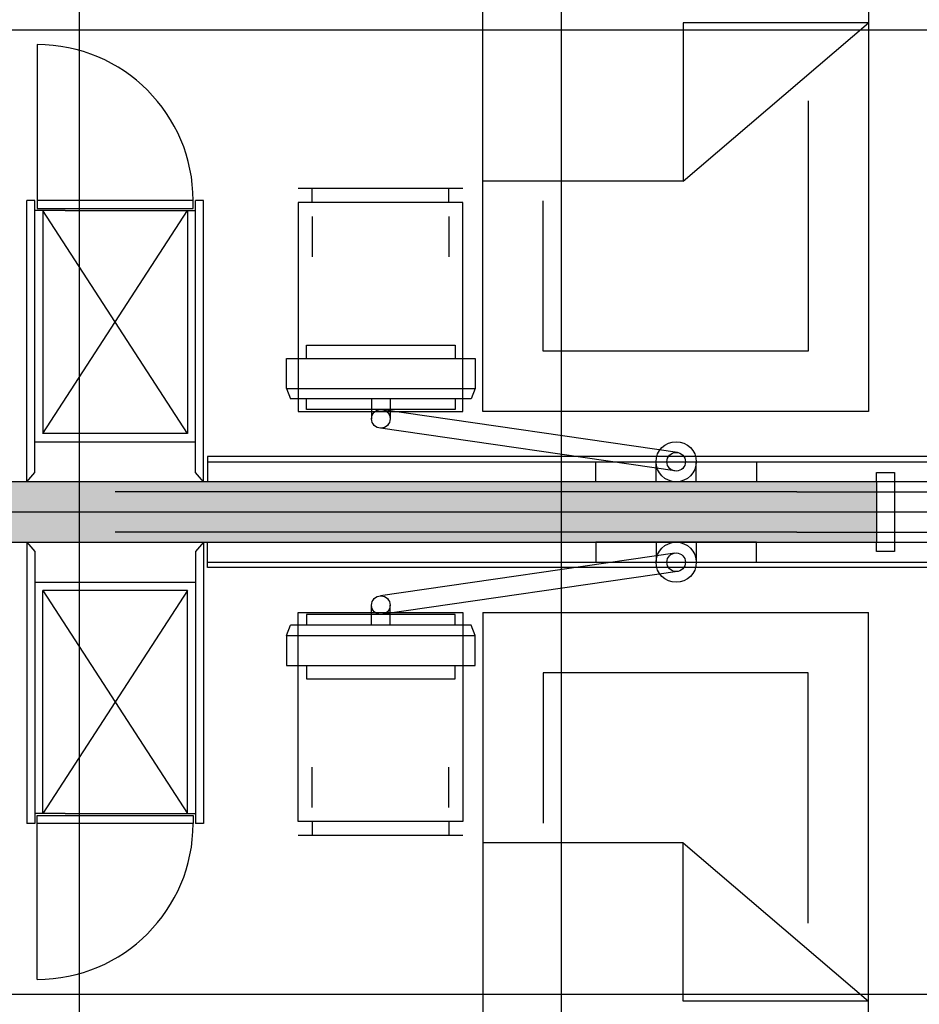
# Model space of a CAD drawing. Header units: millimetres. Extents: x 2502971067 to 2502991033, y 5626762590 to 5626807088.
# Tile 88 of 109: x 2502972502 to 2502974741, y 5626801185 to 5626803635. Entities that reach past the tile are written whole.
import ezdxf

# ---------------------------------------------------------------- set-up
doc = ezdxf.new("R2010")
doc.units = ezdxf.units.MM
for name, color, linetype in [('A_Fenster-Innen', 2, 'Continuous'), ('A_Raster', 253, 'Continuous'), ('A_Schraffur-Wand', 9, 'Continuous'), ('A_Wand', 7, 'Continuous'), ('I_Bett', 2, 'Continuous'), ('I_Bettenwandkanal', 2, 'Continuous'), ('I_Möbel', 2, 'Continuous')]:
    doc.layers.add(name, color=color, linetype=linetype)

msp = doc.modelspace()

# ---------------------------------------------------------------- hatches: boundary and pattern name
at = {"layer": 'A_Schraffur-Wand'}
h = msp.add_hatch(color=256, dxfattribs=at)
h.dxf.hatch_style = 1
h.paths.add_polyline_path([(2502974634.998, 5626802334.99946), (2502974634.998, 5626802484.99946), (2502972345, 5626802484.99946), (2502972345, 5626802334.99946)])

# ---------------------------------------------------------------- linework, layer by layer
at = {"layer": 'A_Fenster-Innen'}
for p, q in [((2502974634.998, 5626802484.99946), (2502974634.998, 5626802507.99946)), ((2502974634.998, 5626802507.99946), (2502974679.998, 5626802507.99946)), ((2502974679.998, 5626802507.99946), (2502974679.998, 5626802311.99946)), ((2502975894.998, 5626802484.99946), (2502974634.998, 5626802484.99946)), ((2502974634.998, 5626802334.99946), (2502975894.998, 5626802334.99946)), ((2502974634.998, 5626802311.99946), (2502974634.998, 5626802334.99946)), ((2502974679.998, 5626802311.99946), (2502974634.998, 5626802311.99946))]:
    msp.add_line(p, q, dxfattribs=at)
at = {"layer": 'A_Raster'}
for p, q in [((2502972650, 5626806160), (2502972650, 5626762660)), ((2502973850, 5626806160), (2502973850, 5626762660)), ((2502971300, 5626803610), (2502990800, 5626803610)), ((2502971300, 5626802410), (2502990800, 5626802410)), ((2502971300, 5626801210), (2502990800, 5626801210))]:
    msp.add_line(p, q, dxfattribs=at)
at = {"layer": 'A_Wand'}
for p, q in [((2502974634.998, 5626802484.99946), (2502972345, 5626802484.99946)), ((2502974634.998, 5626802484.99946), (2502974634.998, 5626802334.99946)), ((2502973836.20447, 5626802459.99998), (2502972740.00223, 5626802459.99998)), ((2502974436.20447, 5626802459.99998), (2502976094.95768, 5626802459.99998)), ((2502973836.20447, 5626802359.98839), (2502972740.00223, 5626802359.98839)), ((2502974436.20447, 5626802359.98839), (2502976094.95768, 5626802359.98839)), ((2502972345, 5626802334.99946), (2502974634.998, 5626802334.99946))]:
    msp.add_line(p, q, dxfattribs=at)
at = {"layer": 'I_Bett'}
for p, q in [((2502973654.997824, 5626802659.999998), (2502973654.997824, 5626804809.999998)), ((2502974614.997854, 5626804809.999998), (2502974614.997854, 5626802659.999998)), ((2502974153.977484, 5626803626.997252), (2502974153.977484, 5626803233.466551)), ((2502974153.977484, 5626803233.466551), (2502974614.997854, 5626803626.997252)), ((2502974614.997854, 5626803626.997252), (2502974153.977484, 5626803626.997252)), ((2502974464.997854, 5626803433.217039), (2502974464.997854, 5626802809.999937)), ((2502974153.977484, 5626803233.466551), (2502973654.997824, 5626803233.466551)), ((2502973604.997808, 5626803214.999998), (2502973194.997793, 5626803214.999998)), ((2502973229.997808, 5626803179.999998), (2502973229.997808, 5626803214.999998)), ((2502973569.997839, 5626803179.999998), (2502973569.997839, 5626803214.999998)), ((2502973194.997793, 5626803179.999998), (2502973194.997793, 5626802659.999998)), ((2502973604.997808, 5626803179.999998), (2502973194.997793, 5626803179.999998)), ((2502973604.997808, 5626802659.999998), (2502973604.997808, 5626803179.999998)), ((2502973804.997839, 5626802809.999937), (2502973804.997839, 5626803184.006773)), ((2502973229.997808, 5626803144.999937), (2502973229.997808, 5626803044.999998)), ((2502973569.997839, 5626803144.999937), (2502973569.997839, 5626803044.999998)), ((2502974464.997854, 5626802809.999937), (2502973804.997839, 5626802809.999937)), ((2502973194.997793, 5626802659.999998), (2502973604.997808, 5626802659.999998)), ((2502974614.997854, 5626802659.999998), (2502973654.997824, 5626802659.999998)), ((2502973194.997793, 5626801640.000046), (2502973194.997793, 5626802160.000046)), ((2502973194.997793, 5626802160.000046), (2502973604.997808, 5626802160.000046)), ((2502973604.997808, 5626802160.000046), (2502973604.997808, 5626801640.000046)), ((2502973654.997824, 5626802160.000046), (2502973654.997824, 5626800009.999985)), ((2502973654.997824, 5626802160.000046), (2502974614.997854, 5626802160.000046)), ((2502974614.997854, 5626800009.999985), (2502974614.997854, 5626802160.000046)), ((2502973804.997839, 5626802010.000046), (2502973804.997839, 5626801635.99321)), ((2502974464.997854, 5626802010.000046), (2502973804.997839, 5626802010.000046)), ((2502974464.997854, 5626801386.783005), (2502974464.997854, 5626802010.000046)), ((2502973229.997808, 5626801675.000046), (2502973229.997808, 5626801775.000046)), ((2502973569.997839, 5626801675.000046), (2502973569.997839, 5626801775.000046)), ((2502973604.997808, 5626801640.000046), (2502973194.997793, 5626801640.000046)), ((2502973229.997808, 5626801640.000046), (2502973229.997808, 5626801605.000046)), ((2502973569.997839, 5626801640.000046), (2502973569.997839, 5626801605.000046)), ((2502973604.997808, 5626801605.000046), (2502973194.997793, 5626801605.000046)), ((2502974153.977484, 5626801586.533493), (2502973654.997824, 5626801586.533493)), ((2502974153.977484, 5626801193.002731), (2502974153.977484, 5626801586.533493)), ((2502974153.977484, 5626801586.533493), (2502974614.997854, 5626801193.002731)), ((2502974614.997854, 5626801193.002731), (2502974153.977484, 5626801193.002731))]:
    msp.add_line(p, q, dxfattribs=at)
at = {"layer": 'I_Bettenwandkanal'}
for p, q in [((2502972970.006542, 5626802534.995549), (2502977374.999015, 5626802534.995549)), ((2502972970.006542, 5626802284.995549), (2502977374.999015, 5626802284.995549))]:
    msp.add_line(p, q, dxfattribs=at)
at = {"layer": 'I_Möbel'}
for p, q in [((2502972546.00445, 5626803572.98346), (2502972546.00445, 5626803184.98137)), ((2502972539.99985, 5626803184.98137), (2502972520, 5626803184.98139)), ((2502972520.00445, 5626802484.9985), (2502972520, 5626803184.98139)), ((2502972540.00445, 5626802508.5805), (2502972540.00445, 5626803184.98137)), ((2502972546.00445, 5626803184.98137), (2502972546.00445, 5626803164.98137)), ((2502972934, 5626803184.97812), (2502972546.00445, 5626803184.98137)), ((2502972934, 5626803164.97812), (2502972934, 5626803184.97812)), ((2502972959.9954, 5626803184.9815), (2502972939.99555, 5626803184.98151)), ((2502972940, 5626802508.5805), (2502972940, 5626803184.98137)), ((2502972960, 5626802484.9985), (2502972960, 5626803184.9815)), ((2502972615.68574, 5626803159.96566), (2502972540.00445, 5626803159.96291)), ((2502972540.00654, 5626802584.978), (2502972540.00654, 5626803159.95966)), ((2502972546.00445, 5626803164.98137), (2502972934, 5626803164.97812)), ((2502972560.00445, 5626803159.95966), (2502972560.00445, 5626802604.978)), ((2502972920, 5626802604.978), (2502972560.00445, 5626803159.95966)), ((2502972560.00445, 5626802604.978), (2502972920, 5626803159.95966)), ((2502972615.68574, 5626803159.95966), (2502972939.99791, 5626803159.95966)), ((2502972920, 5626803159.95966), (2502972920, 5626802604.978)), ((2502972939.99791, 5626802584.978), (2502972939.99791, 5626803159.95966)), ((2502973216.20447, 5626802791.94191), (2502973216.20447, 5626802825.06691)), ((2502973216.20447, 5626802825.06691), (2502973586.20447, 5626802825.06691)), ((2502973586.20447, 5626802825.06691), (2502973586.20447, 5626802791.94191)), ((2502973166.20447, 5626802716.94192), (2502973166.20447, 5626802791.94191)), ((2502973166.20447, 5626802791.94191), (2502973636.20447, 5626802791.94191)), ((2502973636.20447, 5626802791.94191), (2502973636.20447, 5626802716.94191)), ((2502973166.20447, 5626802716.94192), (2502973176.20447, 5626802691.94192)), ((2502973166.20447, 5626802716.94192), (2502973636.20447, 5626802716.94191)), ((2502973636.20447, 5626802716.94191), (2502973626.20447, 5626802691.94191)), ((2502973626.20447, 5626802691.94191), (2502973176.20447, 5626802691.94192)), ((2502973216.20447, 5626802665.06691), (2502973216.20447, 5626802691.94192)), ((2502973378.32834, 5626802691.94191), (2502973378.32834, 5626802641.94191)), ((2502973424.32947, 5626802691.94191), (2502973424.32947, 5626802641.94191)), ((2502973586.20447, 5626802691.94191), (2502973586.20447, 5626802665.06691)), ((2502973586.20447, 5626802665.06691), (2502973216.20447, 5626802665.06691)), ((2502974139.59218, 5626802557.87549), (2502973406.75044, 5626802664.39203)), ((2502974132.94618, 5626802512.28238), (2502973400.10443, 5626802618.79892)), ((2502972920, 5626802604.978), (2502972560.00445, 5626802604.978)), ((2502972540.00445, 5626802584.978), (2502972939.99791, 5626802584.978)), ((2502977345, 5626802548.06539), (2502972970.00654, 5626802548.0032)), ((2502972970.00654, 5626802548.00337), (2502972970.00654, 5626802485.00337)), ((2502973936.20447, 5626802484.99998), (2502973936.20447, 5626802534.99998)), ((2502973936.20447, 5626802534.99998), (2502974336.20447, 5626802534.99998)), ((2502974086.20447, 5626802484.99998), (2502974086.20447, 5626802534.99998)), ((2502974186.20447, 5626802484.99998), (2502974186.20447, 5626802534.99998)), ((2502974336.20447, 5626802534.99998), (2502974336.20447, 5626802484.99998)), ((2502972520.00445, 5626802484.9985), (2502972540.00445, 5626802508.5805)), ((2502972960, 5626802484.9985), (2502972940, 5626802508.5805)), ((2502974336.20447, 5626802484.99998), (2502973936.20447, 5626802484.99998)), ((2502974436.20447, 5626802459.99998), (2502973836.20447, 5626802459.99998)), ((2502974436.20447, 5626802359.98839), (2502973836.20447, 5626802359.98839)), ((2502972520.00445, 5626802334.98987), (2502972520, 5626801635.00698)), ((2502972520.00445, 5626802334.98987), (2502972540.00445, 5626802311.40787)), ((2502972960, 5626802334.98987), (2502972940, 5626802311.40787)), ((2502972960, 5626802334.98987), (2502972960, 5626801635.00687)), ((2502972970.00654, 5626802271.985), (2502972970.00654, 5626802334.985)), ((2502974336.20447, 5626802334.98839), (2502973936.20447, 5626802334.98839)), ((2502973936.20447, 5626802334.98839), (2502973936.20447, 5626802284.98839)), ((2502974086.20447, 5626802334.98839), (2502974086.20447, 5626802284.98839)), ((2502974186.20447, 5626802334.98839), (2502974186.20447, 5626802284.98839)), ((2502974336.20447, 5626802284.98839), (2502974336.20447, 5626802334.98839)), ((2502972540.00445, 5626802311.40787), (2502972540.00445, 5626801635.007)), ((2502972940, 5626802311.40787), (2502972940, 5626801635.007)), ((2502974132.94618, 5626802307.70599), (2502973400.10443, 5626802201.18945)), ((2502973936.20447, 5626802284.98839), (2502974336.20447, 5626802284.98839)), ((2502977345, 5626802271.92298), (2502972970.00654, 5626802271.98517)), ((2502974139.59218, 5626802262.11288), (2502973406.75044, 5626802155.59634)), ((2502972540.00445, 5626802235.01037), (2502972939.99791, 5626802235.01037)), ((2502972540.00654, 5626802235.01037), (2502972540.00654, 5626801660.02871)), ((2502972939.99791, 5626802235.01037), (2502972939.99791, 5626801660.02871)), ((2502972560.00445, 5626801660.02871), (2502972560.00445, 5626802215.01037)), ((2502972920, 5626802215.01037), (2502972560.00445, 5626802215.01037)), ((2502972920, 5626802215.01037), (2502972560.00445, 5626801660.02871)), ((2502972560.00445, 5626802215.01037), (2502972920, 5626801660.02871)), ((2502972920, 5626801660.02871), (2502972920, 5626802215.01037)), ((2502973378.32834, 5626802128.04646), (2502973378.32834, 5626802178.04646)), ((2502973424.32947, 5626802128.04646), (2502973424.32947, 5626802178.04646)), ((2502973216.20447, 5626802154.92146), (2502973216.20447, 5626802128.04645)), ((2502973586.20447, 5626802154.92146), (2502973216.20447, 5626802154.92146)), ((2502973586.20447, 5626802128.04646), (2502973586.20447, 5626802154.92146)), ((2502973166.20447, 5626802103.04645), (2502973176.20447, 5626802128.04645)), ((2502973626.20447, 5626802128.04646), (2502973176.20447, 5626802128.04645)), ((2502973636.20447, 5626802103.04646), (2502973626.20447, 5626802128.04646)), ((2502973166.20447, 5626802103.04645), (2502973636.20447, 5626802103.04646)), ((2502973166.20447, 5626802103.04645), (2502973166.20447, 5626802028.04646)), ((2502973636.20447, 5626802028.04646), (2502973636.20447, 5626802103.04646)), ((2502973166.20447, 5626802028.04646), (2502973636.20447, 5626802028.04646)), ((2502973216.20447, 5626802028.04646), (2502973216.20447, 5626801994.92146)), ((2502973586.20447, 5626801994.92146), (2502973586.20447, 5626802028.04646)), ((2502973216.20447, 5626801994.92146), (2502973586.20447, 5626801994.92146)), ((2502972615.68574, 5626801660.02271), (2502972540.00445, 5626801660.02546)), ((2502972546.00445, 5626801655.007), (2502972934, 5626801655.01025)), ((2502972546.00445, 5626801635.007), (2502972546.00445, 5626801655.007)), ((2502972615.68574, 5626801660.02871), (2502972939.99791, 5626801660.02871)), ((2502972934, 5626801655.01025), (2502972934, 5626801635.01025)), ((2502972539.99985, 5626801635.007), (2502972520, 5626801635.00698)), ((2502972934, 5626801635.01025), (2502972546.00445, 5626801635.007)), ((2502972546.00445, 5626801247.00491), (2502972546.00445, 5626801635.007)), ((2502972959.9954, 5626801635.00687), (2502972939.99555, 5626801635.00686))]:
    msp.add_line(p, q, dxfattribs=at)
for centre, radius in [((2502973401.20447, 5626802641.94191), 23.125), ((2502974136.20447, 5626802534.99998), 50), ((2502974136.20447, 5626802534.99998), 23.125), ((2502974136.20447, 5626802284.98839), 50), ((2502974136.20447, 5626802284.98839), 23.125), ((2502973401.20447, 5626802178.04646), 23.125)]:
    msp.add_circle(centre, radius, dxfattribs=at)
for centre, start, end in [((2502972545.99791, 5626803184.97812), 0, 90), ((2502972545.99791, 5626801635.01025), 270, 0)]:
    msp.add_arc(centre, 388.002088, start, end, dxfattribs=at)

doc.saveas('drawing.dxf')
